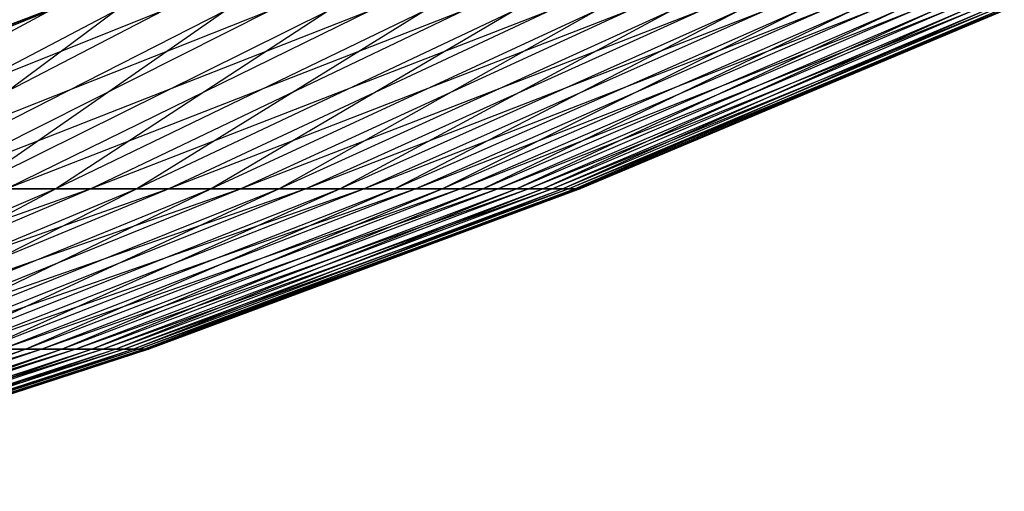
# Model space of a CAD drawing. Extents: x -125 to 125, y -143 to 0.
# Tile 145 of 256: x 19.03 to 24.41, y -140.32 to -137.74. Entities that reach past the tile are written whole.
import ezdxf

# ---------------------------------------------------------------- set-up
doc = ezdxf.new("R2010")
doc.units = 0
doc.header["$LTSCALE"] = 25.4
doc.layers.get('0').update_dxf_attribs({"linetype": 'CONTINUOUS'})

# ---------------------------------------------------------------- blocks, each defined once
blk = doc.blocks.new('NL2500027000_STL_3')
at = {"color": 0}
for p, q in [((17.0375, -138.4955, -1.0267), (19.3963, -137.6057, -0.3211)), ((17.0375, -138.4955, -1.0267), (19.3963, -137.6057, -0.3211)), ((19.3919, -137.6057, 0.5252), (17.0622, -138.4955, 0.4621)), ((19.3919, -137.6057, 0.5252), (17.0622, -138.4955, 0.4621)), ((19.3919, -137.6057, 0.5252), (17.0661, -138.4955, -0.2825)), ((17.0661, -138.4955, -0.2825), (19.3963, -137.6057, -0.3211)), ((17.0661, -138.4955, -0.2825), (19.3963, -137.6057, -0.3211)), ((19.3919, -137.6057, 0.5252), (17.0661, -138.4955, -0.2825)), ((19.1938, -137.6886, -15.075), (16.7811, -138.6626, -14.3642)), ((19.1938, -137.6886, -15.075), (16.7811, -138.6626, -14.3642)), ((19.1938, -137.6886, -15.075), (17.3718, -138.6626, -13.644)), ((19.1938, -137.6886, -15.075), (17.3718, -138.6626, -13.644)), ((19.8123, -137.6886, -14.2525), (17.3718, -138.6626, -13.644)), ((19.8123, -137.6886, -14.2525), (17.3718, -138.6626, -13.644)), ((19.5548, -137.6886, 14.6038), (17.6984, -138.6626, 13.2174)), ((19.5548, -137.6886, 14.6038), (17.6984, -138.6626, 13.2174)), ((19.8123, -137.6886, -14.2525), (17.9315, -138.6626, -12.8995)), ((19.8123, -137.6886, -14.2525), (17.9315, -138.6626, -12.8995)), ((20.3955, -137.6886, -13.4046), (17.9315, -138.6626, -12.8995)), ((20.3955, -137.6886, -13.4046), (17.9315, -138.6626, -12.8995)), ((20.153, -137.6886, 13.7664), (18.2399, -138.6626, 12.4596)), ((20.153, -137.6886, 13.7664), (18.2399, -138.6626, 12.4596)), ((19.5548, -137.6886, 14.6038), (18.2399, -138.6626, 12.4596)), ((19.5548, -137.6886, 14.6038), (18.2399, -138.6626, 12.4596)), ((20.3955, -137.6886, -13.4046), (18.4594, -138.6626, -12.1321)), ((20.3955, -137.6886, -13.4046), (18.4594, -138.6626, -12.1321)), ((20.9425, -137.6886, -12.5329), (18.4594, -138.6626, -12.1321)), ((20.9425, -137.6886, -12.5329), (18.4594, -138.6626, -12.1321)), ((20.7155, -137.6886, 12.9046), (18.7489, -138.6626, 11.6796)), ((20.7155, -137.6886, 12.9046), (18.7489, -138.6626, 11.6796)), ((20.153, -137.6886, 13.7664), (18.7489, -138.6626, 11.6796)), ((20.153, -137.6886, 13.7664), (18.7489, -138.6626, 11.6796)), ((20.9425, -137.6886, -12.5329), (18.9544, -138.6626, -11.3431)), ((20.9425, -137.6886, -12.5329), (18.9544, -138.6626, -11.3431)), ((21.4522, -137.6886, -11.6389), (18.9544, -138.6626, -11.3431)), ((21.4522, -137.6886, -11.6389), (18.9544, -138.6626, -11.3431)), ((21.2411, -137.6886, 12.0199), (19.2246, -138.6626, 10.8788)), ((21.2411, -137.6886, 12.0199), (19.2246, -138.6626, 10.8788)), ((20.7155, -137.6886, 12.9046), (19.2246, -138.6626, 10.8788)), ((20.7155, -137.6886, 12.9046), (19.2246, -138.6626, 10.8788)), ((21.4522, -137.6886, -11.6389), (19.4157, -138.6626, -10.534)), ((21.4522, -137.6886, -11.6389), (19.4157, -138.6626, -10.534)), ((21.9238, -137.6886, -10.7242), (19.4157, -138.6626, -10.534)), ((21.9238, -137.6886, -10.7242), (19.4157, -138.6626, -10.534)), ((21.7289, -137.6886, 11.1137), (19.6662, -138.6626, 10.0587)), ((21.7289, -137.6886, 11.1137), (19.6662, -138.6626, 10.0587)), ((21.2411, -137.6886, 12.0199), (19.6662, -138.6626, 10.0587)), ((21.2411, -137.6886, 12.0199), (19.6662, -138.6626, 10.0587)), ((21.9238, -137.6886, -10.7242), (19.8425, -138.6626, -9.7061)), ((21.9238, -137.6886, -10.7242), (19.8425, -138.6626, -9.7061)), ((22.3564, -137.6886, -9.7904), (19.8425, -138.6626, -9.7061)), ((22.3564, -137.6886, -9.7904), (19.8425, -138.6626, -9.7061)), ((22.1781, -137.6886, 10.1878), (20.0727, -138.6626, 9.2207)), ((22.1781, -137.6886, 10.1878), (20.0727, -138.6626, 9.2207)), ((21.7289, -137.6886, 11.1137), (20.0727, -138.6626, 9.2207)), ((21.7289, -137.6886, 11.1137), (20.0727, -138.6626, 9.2207)), ((22.3564, -137.6886, -9.7904), (20.2341, -138.6626, -8.861)), ((22.3564, -137.6886, -9.7904), (20.2341, -138.6626, -8.861)), ((22.7492, -137.6886, -8.8392), (20.2341, -138.6626, -8.861)), ((22.7492, -137.6886, -8.8392), (20.2341, -138.6626, -8.861)), ((22.5879, -137.6886, 9.2438), (20.4436, -138.6626, 8.3663)), ((22.5879, -137.6886, 9.2438), (20.4436, -138.6626, 8.3663)), ((22.1781, -137.6886, 10.1878), (20.4436, -138.6626, 8.3663)), ((22.1781, -137.6886, 10.1878), (20.4436, -138.6626, 8.3663)), ((22.7492, -137.6886, -8.8392), (20.5896, -138.6626, -8.0001)), ((22.7492, -137.6886, -8.8392), (20.5896, -138.6626, -8.0001)), ((23.1016, -137.6886, -7.8724), (20.5896, -138.6626, -8.0001)), ((23.1016, -137.6886, -7.8724), (20.5896, -138.6626, -8.0001)), ((22.9575, -137.6886, 8.2834), (20.7781, -138.6626, 7.497)), ((22.9575, -137.6886, 8.2834), (20.7781, -138.6626, 7.497)), ((22.5879, -137.6886, 9.2438), (20.7781, -138.6626, 7.497)), ((22.5879, -137.6886, 9.2438), (20.7781, -138.6626, 7.497)), ((23.1016, -137.6886, -7.8724), (20.9086, -138.6626, -7.125)), ((23.1016, -137.6886, -7.8724), (20.9086, -138.6626, -7.125)), ((23.413, -137.6886, -6.8915), (20.9086, -138.6626, -7.125)), ((23.413, -137.6886, -6.8915), (20.9086, -138.6626, -7.125)), ((23.2863, -137.6886, 7.3082), (21.0757, -138.6626, 6.6144)), ((23.2863, -137.6886, 7.3082), (21.0757, -138.6626, 6.6144)), ((22.9575, -137.6886, 8.2834), (21.0757, -138.6626, 6.6144)), ((22.9575, -137.6886, 8.2834), (21.0757, -138.6626, 6.6144)), ((23.413, -137.6886, -6.8915), (21.1904, -138.6626, -6.2373)), ((23.413, -137.6886, -6.8915), (21.1904, -138.6626, -6.2373)), ((23.6827, -137.6886, -5.8983), (21.1904, -138.6626, -6.2373)), ((23.6827, -137.6886, -5.8983), (21.1904, -138.6626, -6.2373)), ((23.5737, -137.6886, 6.32), (21.3358, -138.6626, 5.7201)), ((23.5737, -137.6886, 6.32), (21.3358, -138.6626, 5.7201)), ((23.2863, -137.6886, 7.3082), (21.3358, -138.6626, 5.7201)), ((23.2863, -137.6886, 7.3082), (21.3358, -138.6626, 5.7201)), ((23.6827, -137.6886, -5.8983), (21.4345, -138.6626, -5.3384)), ((23.6827, -137.6886, -5.8983), (21.4345, -138.6626, -5.3384)), ((23.9103, -137.6886, -4.8947), (21.4345, -138.6626, -5.3384)), ((23.9103, -137.6886, -4.8947), (21.4345, -138.6626, -5.3384)), ((23.8191, -137.6886, 5.3206), (21.558, -138.6626, 4.8155)), ((23.8191, -137.6886, 5.3206), (21.558, -138.6626, 4.8155)), ((23.5737, -137.6886, 6.32), (21.558, -138.6626, 4.8155)), ((23.5737, -137.6886, 6.32), (21.558, -138.6626, 4.8155)), ((23.9103, -137.6886, -4.8947), (21.6405, -138.6626, -4.4301)), ((23.9103, -137.6886, -4.8947), (21.6405, -138.6626, -4.4301)), ((24.0954, -137.6886, -3.8824), (21.6405, -138.6626, -4.4301)), ((24.0954, -137.6886, -3.8824), (21.6405, -138.6626, -4.4301)), ((24.0223, -137.6886, 4.3118), (21.7418, -138.6626, 3.9024)), ((24.0223, -137.6886, 4.3118), (21.7418, -138.6626, 3.9024)), ((23.8191, -137.6886, 5.3206), (21.7418, -138.6626, 3.9024)), ((23.8191, -137.6886, 5.3206), (21.7418, -138.6626, 3.9024)), ((24.0954, -137.6886, -3.8824), (21.808, -138.6626, -3.5138)), ((24.0954, -137.6886, -3.8824), (21.808, -138.6626, -3.5138)), ((24.2376, -137.6886, -2.8632), (21.808, -138.6626, -3.5138)), ((24.2376, -137.6886, -2.8632), (21.808, -138.6626, -3.5138)), ((24.1827, -137.6886, 3.2952), (21.887, -138.6626, 2.9824)), ((24.1827, -137.6886, 3.2952), (21.887, -138.6626, 2.9824)), ((24.0223, -137.6886, 4.3118), (21.887, -138.6626, 2.9824)), ((24.0223, -137.6886, 4.3118), (21.887, -138.6626, 2.9824)), ((24.2376, -137.6886, -2.8632), (21.9367, -138.6626, -2.5914)), ((24.2376, -137.6886, -2.8632), (21.9367, -138.6626, -2.5914)), ((24.3368, -137.6886, -1.8388), (21.9367, -138.6626, -2.5914)), ((24.3368, -137.6886, -1.8388), (21.9367, -138.6626, -2.5914)), ((24.3001, -137.6886, 2.2729), (21.9933, -138.6626, 2.0571)), ((24.3001, -137.6886, 2.2729), (21.9933, -138.6626, 2.0571)), ((24.1827, -137.6886, 3.2952), (21.9933, -138.6626, 2.0571)), ((24.1827, -137.6886, 3.2952), (21.9933, -138.6626, 2.0571)), ((24.3368, -137.6886, -1.8388), (22.0265, -138.6626, -1.6643)), ((24.3368, -137.6886, -1.8388), (22.0265, -138.6626, -1.6643)), ((24.3927, -137.6886, -0.8113), (22.0265, -138.6626, -1.6643)), ((24.3927, -137.6886, -0.8113), (22.0265, -138.6626, -1.6643)), ((24.3743, -137.6886, 1.2464), (22.0604, -138.6626, 1.1281)), ((24.3743, -137.6886, 1.2464), (22.0604, -138.6626, 1.1281)), ((24.3001, -137.6886, 2.2729), (22.0604, -138.6626, 1.1281)), ((24.3001, -137.6886, 2.2729), (22.0604, -138.6626, 1.1281)), ((24.3927, -137.6886, -0.8113), (22.0771, -138.6626, -0.7342)), ((24.3927, -137.6886, -0.8113), (22.0771, -138.6626, -0.7342)), ((24.4052, -137.6886, 0.2178), (22.0771, -138.6626, -0.7342)), ((24.4052, -137.6886, 0.2178), (22.0771, -138.6626, -0.7342)), ((24.4052, -137.6886, 0.2178), (22.0884, -138.6626, 0.1971)), ((24.4052, -137.6886, 0.2178), (22.0884, -138.6626, 0.1971)), ((24.3743, -137.6886, 1.2464), (22.0884, -138.6626, 0.1971)), ((24.3743, -137.6886, 1.2464), (22.0884, -138.6626, 0.1971)), ((19.4157, -138.6626, -10.534), (16.9331, -139.5387, -10.1335)), ((19.4157, -138.6626, -10.534), (16.9331, -139.5387, -10.1335)), ((19.2246, -138.6626, 10.8788), (17.1745, -139.5387, 9.7187)), ((19.2246, -138.6626, 10.8788), (17.1745, -139.5387, 9.7187)), ((19.4157, -138.6626, -10.534), (17.3452, -139.5387, -9.4106)), ((19.4157, -138.6626, -10.534), (17.3452, -139.5387, -9.4106)), ((19.8425, -138.6626, -9.7061), (17.3452, -139.5387, -9.4106)), ((19.8425, -138.6626, -9.7061), (17.3452, -139.5387, -9.4106)), ((19.6662, -138.6626, 10.0587), (17.5689, -139.5387, 8.986)), ((19.6662, -138.6626, 10.0587), (17.5689, -139.5387, 8.986)), ((19.2246, -138.6626, 10.8788), (17.5689, -139.5387, 8.986)), ((19.2246, -138.6626, 10.8788), (17.5689, -139.5387, 8.986)), ((19.8425, -138.6626, -9.7061), (17.7265, -139.5387, -8.671)), ((19.8425, -138.6626, -9.7061), (17.7265, -139.5387, -8.671)), ((20.2341, -138.6626, -8.861), (17.7265, -139.5387, -8.671)), ((20.2341, -138.6626, -8.861), (17.7265, -139.5387, -8.671)), ((20.0727, -138.6626, 9.2207), (17.9321, -139.5387, 8.2374)), ((20.0727, -138.6626, 9.2207), (17.9321, -139.5387, 8.2374)), ((19.6662, -138.6626, 10.0587), (17.9321, -139.5387, 8.2374)), ((19.6662, -138.6626, 10.0587), (17.9321, -139.5387, 8.2374)), ((20.2341, -138.6626, -8.861), (18.0763, -139.5387, -7.916)), ((20.2341, -138.6626, -8.861), (18.0763, -139.5387, -7.916)), ((20.5896, -138.6626, -8.0001), (18.0763, -139.5387, -7.916)), ((20.5896, -138.6626, -8.0001), (18.0763, -139.5387, -7.916)), ((20.4436, -138.6626, 8.3663), (18.2634, -139.5387, 7.4741)), ((20.4436, -138.6626, 8.3663), (18.2634, -139.5387, 7.4741)), ((20.0727, -138.6626, 9.2207), (18.2634, -139.5387, 7.4741)), ((20.0727, -138.6626, 9.2207), (18.2634, -139.5387, 7.4741)), ((20.5896, -138.6626, -8.0001), (18.3939, -139.5387, -7.147)), ((20.5896, -138.6626, -8.0001), (18.3939, -139.5387, -7.147)), ((20.9086, -138.6626, -7.125), (18.3939, -139.5387, -7.147)), ((20.9086, -138.6626, -7.125), (18.3939, -139.5387, -7.147)), ((20.7781, -138.6626, 7.497), (18.5623, -139.5387, 6.6975)), ((20.7781, -138.6626, 7.497), (18.5623, -139.5387, 6.6975)), ((20.4436, -138.6626, 8.3663), (18.5623, -139.5387, 6.6975)), ((20.4436, -138.6626, 8.3663), (18.5623, -139.5387, 6.6975)), ((20.9086, -138.6626, -7.125), (18.6789, -139.5387, -6.3652)), ((20.9086, -138.6626, -7.125), (18.6789, -139.5387, -6.3652)), ((21.1904, -138.6626, -6.2373), (18.6789, -139.5387, -6.3652)), ((21.1904, -138.6626, -6.2373), (18.6789, -139.5387, -6.3652)), ((18.7489, -138.6626, 11.6796), (19.2246, -138.6626, 10.8788)), ((18.7489, -138.6626, 11.6796), (19.2246, -138.6626, 10.8788)), ((21.0757, -138.6626, 6.6144), (18.8281, -139.5387, 5.909)), ((21.0757, -138.6626, 6.6144), (18.8281, -139.5387, 5.909)), ((20.7781, -138.6626, 7.497), (18.8281, -139.5387, 5.909)), ((20.7781, -138.6626, 7.497), (18.8281, -139.5387, 5.909)), ((21.1904, -138.6626, -6.2373), (18.9306, -139.5387, -5.5721)), ((21.1904, -138.6626, -6.2373), (18.9306, -139.5387, -5.5721)), ((21.4345, -138.6626, -5.3384), (18.9306, -139.5387, -5.5721)), ((21.4345, -138.6626, -5.3384), (18.9306, -139.5387, -5.5721)), ((19.4157, -138.6626, -10.534), (18.9544, -138.6626, -11.3431)), ((19.4157, -138.6626, -10.534), (18.9544, -138.6626, -11.3431)), ((21.3358, -138.6626, 5.7201), (19.0605, -139.5387, 5.1101)), ((21.3358, -138.6626, 5.7201), (19.0605, -139.5387, 5.1101)), ((21.0757, -138.6626, 6.6144), (19.0605, -139.5387, 5.1101)), ((21.0757, -138.6626, 6.6144), (19.0605, -139.5387, 5.1101)), ((21.4345, -138.6626, -5.3384), (19.1487, -139.5387, -4.7691)), ((21.4345, -138.6626, -5.3384), (19.1487, -139.5387, -4.7691)), ((21.6405, -138.6626, -4.4301), (19.1487, -139.5387, -4.7691)), ((21.6405, -138.6626, -4.4301), (19.1487, -139.5387, -4.7691)), ((19.2246, -138.6626, 10.8788), (19.6662, -138.6626, 10.0587)), ((19.2246, -138.6626, 10.8788), (19.6662, -138.6626, 10.0587)), ((21.558, -138.6626, 4.8155), (19.259, -139.5387, 4.302)), ((21.558, -138.6626, 4.8155), (19.259, -139.5387, 4.302)), ((21.3358, -138.6626, 5.7201), (19.259, -139.5387, 4.302)), ((21.3358, -138.6626, 5.7201), (19.259, -139.5387, 4.302)), ((21.6405, -138.6626, -4.4301), (19.3327, -139.5387, -3.9576)), ((21.6405, -138.6626, -4.4301), (19.3327, -139.5387, -3.9576)), ((21.808, -138.6626, -3.5138), (19.3327, -139.5387, -3.9576)), ((21.808, -138.6626, -3.5138), (19.3327, -139.5387, -3.9576)), ((19.8425, -138.6626, -9.7061), (19.4157, -138.6626, -10.534)), ((19.8425, -138.6626, -9.7061), (19.4157, -138.6626, -10.534)), ((21.7418, -138.6626, 3.9024), (19.4232, -139.5387, 3.4863)), ((21.7418, -138.6626, 3.9024), (19.4232, -139.5387, 3.4863)), ((21.558, -138.6626, 4.8155), (19.4232, -139.5387, 3.4863)), ((21.558, -138.6626, 4.8155), (19.4232, -139.5387, 3.4863)), ((21.808, -138.6626, -3.5138), (19.4823, -139.5387, -3.1391)), ((21.808, -138.6626, -3.5138), (19.4823, -139.5387, -3.1391)), ((21.9367, -138.6626, -2.5914), (19.4823, -139.5387, -3.1391)), ((21.9367, -138.6626, -2.5914), (19.4823, -139.5387, -3.1391)), ((21.887, -138.6626, 2.9824), (19.5529, -139.5387, 2.6644)), ((21.887, -138.6626, 2.9824), (19.5529, -139.5387, 2.6644)), ((21.7418, -138.6626, 3.9024), (19.5529, -139.5387, 2.6644)), ((21.7418, -138.6626, 3.9024), (19.5529, -139.5387, 2.6644)), ((21.9367, -138.6626, -2.5914), (19.5973, -139.5387, -2.315)), ((21.9367, -138.6626, -2.5914), (19.5973, -139.5387, -2.315)), ((22.0265, -138.6626, -1.6643), (19.5973, -139.5387, -2.315)), ((22.0265, -138.6626, -1.6643), (19.5973, -139.5387, -2.315)), ((21.9933, -138.6626, 2.0571), (19.6479, -139.5387, 1.8377)), ((21.9933, -138.6626, 2.0571), (19.6479, -139.5387, 1.8377)), ((21.887, -138.6626, 2.9824), (19.6479, -139.5387, 1.8377)), ((21.887, -138.6626, 2.9824), (19.6479, -139.5387, 1.8377)), ((19.6662, -138.6626, 10.0587), (20.0727, -138.6626, 9.2207)), ((19.6662, -138.6626, 10.0587), (20.0727, -138.6626, 9.2207)), ((22.0265, -138.6626, -1.6643), (19.6775, -139.5387, -1.4868)), ((22.0265, -138.6626, -1.6643), (19.6775, -139.5387, -1.4868)), ((22.0771, -138.6626, -0.7342), (19.6775, -139.5387, -1.4868)), ((22.0771, -138.6626, -0.7342), (19.6775, -139.5387, -1.4868)), ((22.0604, -138.6626, 1.1281), (19.7079, -139.5387, 1.0078)), ((22.0604, -138.6626, 1.1281), (19.7079, -139.5387, 1.0078)), ((21.9933, -138.6626, 2.0571), (19.7079, -139.5387, 1.0078)), ((21.9933, -138.6626, 2.0571), (19.7079, -139.5387, 1.0078)), ((22.0771, -138.6626, -0.7342), (19.7227, -139.5387, -0.6559)), ((22.0771, -138.6626, -0.7342), (19.7227, -139.5387, -0.6559)), ((22.0884, -138.6626, 0.1971), (19.7227, -139.5387, -0.6559)), ((22.0884, -138.6626, 0.1971), (19.7227, -139.5387, -0.6559)), ((22.0884, -138.6626, 0.1971), (19.7328, -139.5387, 0.1761)), ((22.0884, -138.6626, 0.1971), (19.7328, -139.5387, 0.1761)), ((22.0604, -138.6626, 1.1281), (19.7328, -139.5387, 0.1761)), ((22.0604, -138.6626, 1.1281), (19.7328, -139.5387, 0.1761)), ((20.2341, -138.6626, -8.861), (19.8425, -138.6626, -9.7061)), ((20.2341, -138.6626, -8.861), (19.8425, -138.6626, -9.7061)), ((20.0727, -138.6626, 9.2207), (20.4436, -138.6626, 8.3663)), ((20.0727, -138.6626, 9.2207), (20.4436, -138.6626, 8.3663)), ((20.5896, -138.6626, -8.0001), (20.2341, -138.6626, -8.861)), ((20.5896, -138.6626, -8.0001), (20.2341, -138.6626, -8.861)), ((20.4436, -138.6626, 8.3663), (20.7781, -138.6626, 7.497)), ((20.4436, -138.6626, 8.3663), (20.7781, -138.6626, 7.497)), ((20.9086, -138.6626, -7.125), (20.5896, -138.6626, -8.0001)), ((20.9086, -138.6626, -7.125), (20.5896, -138.6626, -8.0001)), ((20.7781, -138.6626, 7.497), (21.0757, -138.6626, 6.6144)), ((20.7781, -138.6626, 7.497), (21.0757, -138.6626, 6.6144)), ((21.1904, -138.6626, -6.2373), (20.9086, -138.6626, -7.125)), ((21.1904, -138.6626, -6.2373), (20.9086, -138.6626, -7.125)), ((21.0757, -138.6626, 6.6144), (21.3358, -138.6626, 5.7201)), ((21.0757, -138.6626, 6.6144), (21.3358, -138.6626, 5.7201)), ((21.4345, -138.6626, -5.3384), (21.1904, -138.6626, -6.2373)), ((21.4345, -138.6626, -5.3384), (21.1904, -138.6626, -6.2373)), ((21.3358, -138.6626, 5.7201), (21.558, -138.6626, 4.8155)), ((21.3358, -138.6626, 5.7201), (21.558, -138.6626, 4.8155)), ((21.6405, -138.6626, -4.4301), (21.4345, -138.6626, -5.3384)), ((21.6405, -138.6626, -4.4301), (21.4345, -138.6626, -5.3384)), ((21.558, -138.6626, 4.8155), (21.7418, -138.6626, 3.9024)), ((21.558, -138.6626, 4.8155), (21.7418, -138.6626, 3.9024)), ((21.808, -138.6626, -3.5138), (21.6405, -138.6626, -4.4301)), ((21.808, -138.6626, -3.5138), (21.6405, -138.6626, -4.4301)), ((21.7418, -138.6626, 3.9024), (21.887, -138.6626, 2.9824)), ((21.7418, -138.6626, 3.9024), (21.887, -138.6626, 2.9824)), ((21.9367, -138.6626, -2.5914), (21.808, -138.6626, -3.5138)), ((21.9367, -138.6626, -2.5914), (21.808, -138.6626, -3.5138)), ((21.887, -138.6626, 2.9824), (21.9933, -138.6626, 2.0571)), ((21.887, -138.6626, 2.9824), (21.9933, -138.6626, 2.0571)), ((22.0265, -138.6626, -1.6643), (21.9367, -138.6626, -2.5914)), ((22.0265, -138.6626, -1.6643), (21.9367, -138.6626, -2.5914)), ((21.9933, -138.6626, 2.0571), (22.0604, -138.6626, 1.1281)), ((21.9933, -138.6626, 2.0571), (22.0604, -138.6626, 1.1281)), ((22.0771, -138.6626, -0.7342), (22.0265, -138.6626, -1.6643)), ((22.0771, -138.6626, -0.7342), (22.0265, -138.6626, -1.6643)), ((22.0604, -138.6626, 1.1281), (22.0884, -138.6626, 0.1971)), ((22.0604, -138.6626, 1.1281), (22.0884, -138.6626, 0.1971)), ((22.0884, -138.6626, 0.1971), (22.0771, -138.6626, -0.7342)), ((22.0884, -138.6626, 0.1971), (22.0771, -138.6626, -0.7342)), ((19.1487, -139.5387, -4.7691), (16.6376, -140.3154, -4.8972)), ((19.1487, -139.5387, -4.7691), (16.6376, -140.3154, -4.8972)), ((19.0605, -139.5387, 5.1101), (16.7518, -140.3154, 4.4911)), ((19.0605, -139.5387, 5.1101), (16.7518, -140.3154, 4.4911)), ((19.1487, -139.5387, -4.7691), (16.8292, -140.3154, -4.1914)), ((19.1487, -139.5387, -4.7691), (16.8292, -140.3154, -4.1914)), ((19.3327, -139.5387, -3.9576), (16.8292, -140.3154, -4.1914)), ((19.3327, -139.5387, -3.9576), (16.8292, -140.3154, -4.1914)), ((19.259, -139.5387, 4.302), (16.9262, -140.3154, 3.7809)), ((19.259, -139.5387, 4.302), (16.9262, -140.3154, 3.7809)), ((19.0605, -139.5387, 5.1101), (16.9262, -140.3154, 3.7809)), ((19.0605, -139.5387, 5.1101), (16.9262, -140.3154, 3.7809)), ((19.3327, -139.5387, -3.9576), (16.991, -140.3154, -3.4783)), ((19.3327, -139.5387, -3.9576), (16.991, -140.3154, -3.4783)), ((19.4823, -139.5387, -3.1391), (16.991, -140.3154, -3.4783)), ((19.4823, -139.5387, -3.1391), (16.991, -140.3154, -3.4783)), ((19.4232, -139.5387, 3.4863), (17.0705, -140.3154, 3.064)), ((19.4232, -139.5387, 3.4863), (17.0705, -140.3154, 3.064)), ((19.259, -139.5387, 4.302), (17.0705, -140.3154, 3.064)), ((19.259, -139.5387, 4.302), (17.0705, -140.3154, 3.064)), ((19.4823, -139.5387, -3.1391), (17.1225, -140.3154, -2.7589)), ((19.4823, -139.5387, -3.1391), (17.1225, -140.3154, -2.7589)), ((19.5973, -139.5387, -2.315), (17.1225, -140.3154, -2.7589)), ((19.5973, -139.5387, -2.315), (17.1225, -140.3154, -2.7589)), ((19.5529, -139.5387, 2.6644), (17.1845, -140.3154, 2.3416)), ((19.5529, -139.5387, 2.6644), (17.1845, -140.3154, 2.3416)), ((19.4232, -139.5387, 3.4863), (17.1845, -140.3154, 2.3416)), ((19.4232, -139.5387, 3.4863), (17.1845, -140.3154, 2.3416)), ((19.5973, -139.5387, -2.315), (17.2236, -140.3154, -2.0346)), ((19.5973, -139.5387, -2.315), (17.2236, -140.3154, -2.0346)), ((19.6775, -139.5387, -1.4868), (17.2236, -140.3154, -2.0346)), ((19.6775, -139.5387, -1.4868), (17.2236, -140.3154, -2.0346)), ((19.6479, -139.5387, 1.8377), (17.268, -140.3154, 1.6151)), ((19.6479, -139.5387, 1.8377), (17.268, -140.3154, 1.6151)), ((19.5529, -139.5387, 2.6644), (17.268, -140.3154, 1.6151)), ((19.5529, -139.5387, 2.6644), (17.268, -140.3154, 1.6151)), ((19.6775, -139.5387, -1.4868), (17.294, -140.3154, -1.3067)), ((19.6775, -139.5387, -1.4868), (17.294, -140.3154, -1.3067)), ((19.7227, -139.5387, -0.6559), (17.294, -140.3154, -1.3067)), ((19.7227, -139.5387, -0.6559), (17.294, -140.3154, -1.3067)), ((19.7079, -139.5387, 1.0078), (17.3207, -140.3154, 0.8857)), ((19.7079, -139.5387, 1.0078), (17.3207, -140.3154, 0.8857)), ((19.6479, -139.5387, 1.8377), (17.3207, -140.3154, 0.8857)), ((19.6479, -139.5387, 1.8377), (17.3207, -140.3154, 0.8857)), ((19.7227, -139.5387, -0.6559), (17.3338, -140.3154, -0.5765)), ((19.7227, -139.5387, -0.6559), (17.3338, -140.3154, -0.5765)), ((19.7328, -139.5387, 0.1761), (17.3338, -140.3154, -0.5765)), ((19.7328, -139.5387, 0.1761), (17.3338, -140.3154, -0.5765)), ((19.7328, -139.5387, 0.1761), (17.3426, -140.3154, 0.1548)), ((19.7328, -139.5387, 0.1761), (17.3426, -140.3154, 0.1548)), ((19.7079, -139.5387, 1.0078), (17.3426, -140.3154, 0.1548)), ((19.7079, -139.5387, 1.0078), (17.3426, -140.3154, 0.1548)), ((18.8281, -139.5387, 5.909), (19.0605, -139.5387, 5.1101)), ((18.8281, -139.5387, 5.909), (19.0605, -139.5387, 5.1101)), ((19.1487, -139.5387, -4.7691), (18.9306, -139.5387, -5.5721)), ((19.1487, -139.5387, -4.7691), (18.9306, -139.5387, -5.5721)), ((19.0605, -139.5387, 5.1101), (19.259, -139.5387, 4.302)), ((19.0605, -139.5387, 5.1101), (19.259, -139.5387, 4.302)), ((19.3327, -139.5387, -3.9576), (19.1487, -139.5387, -4.7691)), ((19.3327, -139.5387, -3.9576), (19.1487, -139.5387, -4.7691)), ((19.259, -139.5387, 4.302), (19.4232, -139.5387, 3.4863)), ((19.259, -139.5387, 4.302), (19.4232, -139.5387, 3.4863)), ((19.4823, -139.5387, -3.1391), (19.3327, -139.5387, -3.9576)), ((19.4823, -139.5387, -3.1391), (19.3327, -139.5387, -3.9576)), ((19.4232, -139.5387, 3.4863), (19.5529, -139.5387, 2.6644)), ((19.4232, -139.5387, 3.4863), (19.5529, -139.5387, 2.6644)), ((19.5973, -139.5387, -2.315), (19.4823, -139.5387, -3.1391)), ((19.5973, -139.5387, -2.315), (19.4823, -139.5387, -3.1391)), ((19.5529, -139.5387, 2.6644), (19.6479, -139.5387, 1.8377)), ((19.5529, -139.5387, 2.6644), (19.6479, -139.5387, 1.8377)), ((19.6775, -139.5387, -1.4868), (19.5973, -139.5387, -2.315)), ((19.6775, -139.5387, -1.4868), (19.5973, -139.5387, -2.315)), ((19.6479, -139.5387, 1.8377), (19.7079, -139.5387, 1.0078)), ((19.6479, -139.5387, 1.8377), (19.7079, -139.5387, 1.0078)), ((19.7227, -139.5387, -0.6559), (19.6775, -139.5387, -1.4868)), ((19.7227, -139.5387, -0.6559), (19.6775, -139.5387, -1.4868)), ((19.7079, -139.5387, 1.0078), (19.7328, -139.5387, 0.1761)), ((19.7079, -139.5387, 1.0078), (19.7328, -139.5387, 0.1761)), ((19.7328, -139.5387, 0.1761), (19.7227, -139.5387, -0.6559)), ((19.7328, -139.5387, 0.1761), (19.7227, -139.5387, -0.6559))]:
    blk.add_line(p, q, dxfattribs=at)

msp = doc.modelspace()

# ---------------------------------------------------------------- block references
at = {"color": 253}
msp.add_blockref('NL2500027000_STL_3', (0, 0), dxfattribs=at)

doc.saveas('drawing.dxf')
